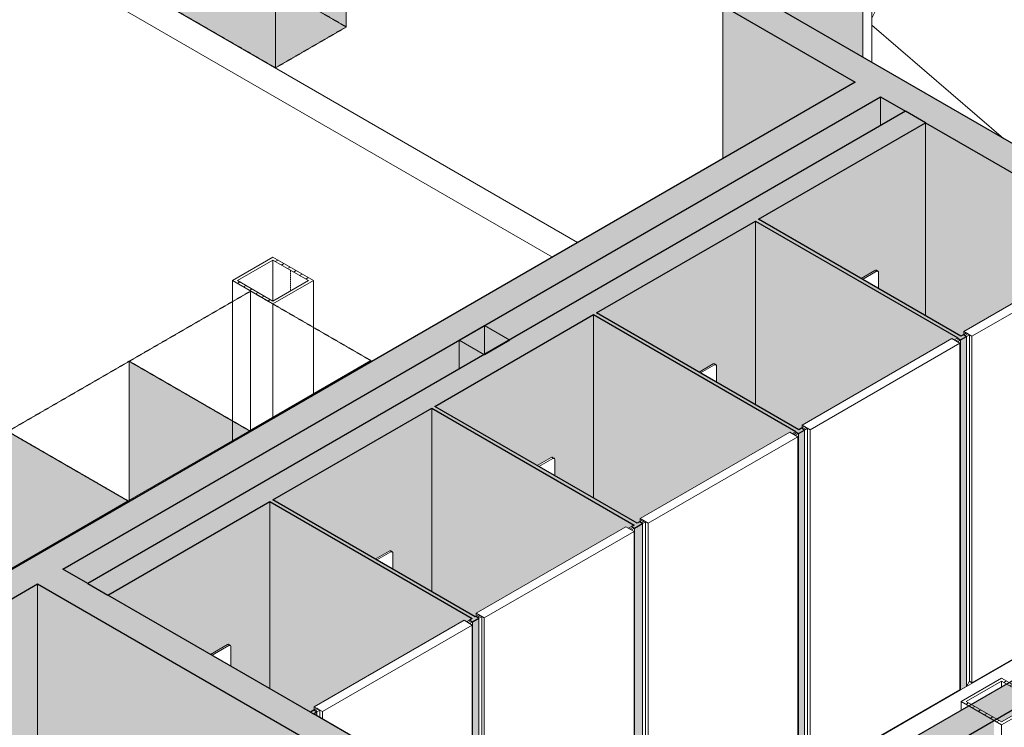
# Model space of a CAD drawing. Header units: millimetres. Extents: x 2807 to 348062, y -35711 to 43067.
# Tile 33 of 191: x 41718 to 45158, y -12075 to -9604. Entities that reach past the tile are written whole.
import ezdxf

# ---------------------------------------------------------------- set-up
doc = ezdxf.new("R2010")
doc.units = ezdxf.units.MM
doc.linetypes.add('Hidden', pattern=[7.14375, 4.7625, -2.38125])
doc.linetypes.add('THO_hhidden', pattern=[2.5, 1.5, -1])
for name, color, linetype, lineweight in [('A-DOOR', 7, 'Continuous', 13), ('A-GENM', 7, 'Continuous', 13), ('A-WALL', 7, 'Continuous', 25), ('A-WALL-PATT', 7, 'Continuous', 25), ('I-WALL', 7, 'Continuous', 18), ('P-SANR-FIXT', 7, 'Continuous', 13), ('S-COLS', 7, 'Continuous', 13)]:
    doc.layers.add(name, color=color, linetype=linetype, lineweight=lineweight)
pattern_1 = [(30, (3507, -1231.2), (-424.264, 244.949), [])]
pattern_2 = [(30, (3507.01, -1231.22), (-90.51002, 52.25596), [])]
pattern_3 = [(30, (3507.014, -1231.216), (-42.426292, 24.494494), []), (30, (3507.014, -1206.967), (-42.426292, 24.494494), [])]

# ---------------------------------------------------------------- blocks, each defined once
blk = doc.blocks.new('NLRS_01_GM_WPB_dummy placeholder_gen_tho - kast 600x600x2100-V64-00 isometrie begane grond _plotview_')
at = {"layer": 'A-GENM', "true_color": 0x808080}
h = blk.add_hatch(dxfattribs=at)
h.set_pattern_fill('FP_3', color=8, style=0, pattern_type=2)
h.set_pattern_definition(pattern_1)
h.paths.add_polyline_path([(42525.1, -11041.6), (42949.4, -10796.7), (42525.1, -10551.7), (42100.9, -10796.7), (42477, -11013.8)])
at = {"layer": 'A-GENM', "linetype": 'THO_hhidden', "true_color": 0xdcf8f8, "transparency": 33554636}
blk.add_hatch(color=7, dxfattribs=at).paths.add_polyline_path([(42100.9, -11286.6), (42525.1, -11041.6), (42100.9, -10796.7), (42100.9, -10960.2)])
at = {"layer": 'A-GENM', "linetype": 'THO_hhidden'}
for p, q in [((42525.1, -10551.7), (42100.9, -10796.7)), ((42949.4, -10796.7), (42525.1, -10551.7)), ((42100.9, -10796.7), (42525.1, -11041.6)), ((42525.1, -11041.6), (42949.4, -10796.7))]:
    blk.add_line(p, q, dxfattribs=at)
at = {"layer": 'A-GENM', "color": 9, "linetype": 'THO_hhidden', "true_color": 0xb0c6c6}
for p, q in [((42525.1, -10551.7), (42525.1, -11041.6)), ((42100.9, -10796.7), (42100.9, -11286.6))]:
    blk.add_line(p, q, dxfattribs=at)
blk = doc.blocks.new('NLRS_01_GM_WPB_dummy placeholder_gen_tho - kast 600x600x2100-V65-00 isometrie begane grond _plotview_')
at = {"layer": 'A-GENM', "true_color": 0x808080}
h = blk.add_hatch(dxfattribs=at)
h.set_pattern_fill('FP_3', color=8, style=0, pattern_type=2)
h.set_pattern_definition(pattern_1)
h.paths.add_polyline_path([(42100.9, -11286.6), (42525.1, -11041.6), (42100.9, -10796.7), (41676.6, -11041.6)])
at = {"layer": 'A-GENM', "linetype": 'THO_hhidden', "true_color": 0xdcf8f8, "transparency": 33554636}
blk.add_hatch(color=7, dxfattribs=at).paths.add_polyline_path([(41676.6, -11531.5), (42100.9, -11286.6), (41676.6, -11041.6), (41676.6, -11522.3)])
at = {"layer": 'A-GENM', "linetype": 'THO_hhidden'}
for p, q in [((42100.9, -10796.7), (41676.6, -11041.6)), ((42525.1, -11041.6), (42100.9, -10796.7)), ((41676.6, -11041.6), (42100.9, -11286.6)), ((42100.9, -11286.6), (42525.1, -11041.6))]:
    blk.add_line(p, q, dxfattribs=at)
at = {"layer": 'A-GENM', "color": 9, "linetype": 'THO_hhidden', "true_color": 0xb0c6c6}
for p, q in [((42100.9, -10796.7), (42100.9, -11286.6)), ((41676.6, -11041.6), (41676.6, -11531.5))]:
    blk.add_line(p, q, dxfattribs=at)
blk = doc.blocks.new('NLRS_01_GM_WPB_dummy placeholder_gen_tho - kast 600x600x2100-V66-00 isometrie begane grond _plotview_')
at = {"layer": 'A-GENM', "true_color": 0x808080}
h = blk.add_hatch(dxfattribs=at)
h.set_pattern_fill('FP_3', color=8, style=0, pattern_type=2)
h.set_pattern_definition(pattern_1)
h.paths.add_polyline_path([(41676.6, -11531.5), (42100.9, -11286.6), (41676.6, -11041.6), (41252.4, -11286.6), (41585.4, -11478.9)])
at = {"layer": 'A-GENM', "linetype": 'THO_hhidden', "true_color": 0xdcf8f8, "transparency": 33554636}
blk.add_hatch(color=7, dxfattribs=at).paths.add_polyline_path([(41252.4, -11776.5), (41676.6, -11531.5), (41252.4, -11286.6), (41252.4, -11573.4)])
at = {"layer": 'A-GENM', "linetype": 'THO_hhidden'}
for p, q in [((41676.6, -11041.6), (41252.4, -11286.6)), ((42100.9, -11286.6), (41676.6, -11041.6)), ((41252.4, -11286.6), (41676.6, -11531.5)), ((41676.6, -11531.5), (42100.9, -11286.6))]:
    blk.add_line(p, q, dxfattribs=at)
at = {"layer": 'A-GENM', "color": 9, "linetype": 'THO_hhidden', "true_color": 0xb0c6c6}
for p, q in [((41676.6, -11041.6), (41676.6, -11531.5)), ((41252.4, -11286.6), (41252.4, -11776.5))]:
    blk.add_line(p, q, dxfattribs=at)
blk = doc.blocks.new('NLRS_74_PF_UN_wandtoilet combinatie compleet hoog _950x2400_ 0l8atrse_gen_bcb - wandtoilet combinatie compleet hoog _950x2400_-V86-00 isometrie begane grond _plotview_')
at = {"layer": 'P-SANR-FIXT'}
for p, q in [((42960.7, -11487.5), (43009.5, -11459.4)), ((43014.7, -11462.4), (42965.9, -11490.5)), ((43019.7, -11461.9), (43014.5, -11458.9)), ((43021.8, -11522.8), (43021.8, -11466.5))]:
    blk.add_line(p, q, dxfattribs=at)
for points in [[(43009.5, -11459.4, 0), (43011.3, -11458.6, 0), (43013.1, -11458.4, 0), (43014.5, -11458.9, 0), (43015.6, -11459.9, 0), (43016.3, -11461.5, 0), (43016.6, -11463.5, 0)], [(43021.8, -11466.5, 0), (43021.5, -11464.5, 0), (43020.8, -11462.9, 0), (43019.7, -11461.9, 0), (43018.2, -11461.4, 0), (43016.5, -11461.6, 0), (43014.7, -11462.4, 0)]]:
    blk.add_polyline3d(points, dxfattribs=at)
blk = doc.blocks.new('NLRS_74_PF_UN_wandtoilet combinatie compleet hoog _950x2400_ 0l8atrse_gen_bcb - wandtoilet combinatie compleet hoog _950x2400_-V87-00 isometrie begane grond _plotview_')
at = {"layer": 'P-SANR-FIXT'}
for p, q in [((42384.9, -11820), (42443.8, -11786)), ((42449, -11789), (42390.1, -11823)), ((42454, -11788.5), (42448.8, -11785.5)), ((42456.1, -11861.1), (42456.1, -11793.1))]:
    blk.add_line(p, q, dxfattribs=at)
for points in [[(42443.8, -11786, 0), (42445.7, -11785.2, 0), (42447.4, -11785, 0), (42448.8, -11785.5, 0), (42450, -11786.5, 0), (42450.7, -11788.1, 0), (42450.9, -11790.1, 0)], [(42456.1, -11793.1, 0), (42455.8, -11791.1, 0), (42455.1, -11789.5, 0), (42454, -11788.5, 0), (42452.5, -11788, 0), (42450.8, -11788.2, 0), (42449, -11789, 0)]]:
    blk.add_polyline3d(points, dxfattribs=at)
blk = doc.blocks.new('NLRS_32_DO_WPB_binnen deurkozijn hout_gen_tho - enkele deur_ rechtsdraaiend-V152-00 isometrie begane grond _plotview_')
at = {"layer": 'A-DOOR'}
h = blk.add_hatch(dxfattribs=at)
h.set_pattern_fill('FP_2', color=256, style=0, pattern_type=2)
h.set_pattern_definition(pattern_2)
h.paths.add_polyline_path([(45355.5, -8972.3), (45390.9, -8951.9), (45310.3, -8905.4), (45262.9, -8932.7), (45305.3, -8957.2), (45317.3, -8950.3)])
at = {"layer": 'A-GENM'}
h = blk.add_hatch(dxfattribs=at)
h.set_pattern_fill('FP_2', color=256, style=0, pattern_type=2)
h.set_pattern_definition(pattern_2)
h.paths.add_polyline_path([(44659.7, -9374), (44695.1, -9353.6), (44656.9, -9331.6), (44668.9, -9324.6), (44626.5, -9300.1), (44579.1, -9327.5)])
at = {"layer": 'A-DOOR'}
for p, q in [((45310.3, -8905.4), (45262.9, -8932.7)), ((45390.9, -8951.9), (45310.3, -8905.4)), ((45262.9, -8932.7), (45305.3, -8957.2)), ((45262.9, -8932.7), (45262.9, -8981.7)), ((45305.3, -8957.2), (45317.3, -8950.3)), ((45317.3, -8950.3), (45355.5, -8972.3)), ((45355.5, -8972.3), (45390.9, -8951.9)), ((45355.5, -10134.4), (45355.5, -8972.3)), ((45390.9, -8951.9), (45390.9, -10154.8)), ((44626.5, -9300.1), (44579.1, -9327.5)), ((44668.9, -9324.6), (44626.5, -9300.1)), ((44579.1, -9327.5), (44659.7, -9374)), ((44656.9, -9331.6), (44668.9, -9324.6)), ((44695.1, -9353.6), (44656.9, -9331.6)), ((44659.7, -9374), (44695.1, -9353.6)), ((44695.1, -9353.6), (44695.1, -9753.1))]:
    blk.add_line(p, q, dxfattribs=at)
blk = doc.blocks.new('NLRS_32_DO_UN_deur_gen_tho - dichte deur_ rechtsdraaiend-V153-00 isometrie begane grond _plotview_')
at = {"layer": 'A-GENM'}
h = blk.add_hatch(dxfattribs=at)
h.set_pattern_fill('FP_2', color=256, style=0, pattern_type=2)
h.set_pattern_definition(pattern_2)
h.paths.add_polyline_path([(44686.6, -9347.1), (45344.2, -8967.4), (45315.9, -8951.1), (44658.3, -9330.8)])
at = {"layer": 'A-GENM', "lineweight": 18}
for p, q in [((45315.9, -8951.1), (44658.3, -9330.8)), ((44686.6, -9347.1), (45344.2, -8967.4)), ((45344.2, -8967.4), (45315.9, -8951.1)), ((44658.3, -9330.8), (44686.6, -9347.1))]:
    blk.add_line(p, q, dxfattribs=at)
at = {"layer": 'A-GENM'}
for p, q in [((45344.2, -10127.9), (45344.2, -8967.4)), ((44873.6, -9239.1), (44695.1, -9598.7)), ((44695.1, -9623.1), (45155.2, -10018.7))]:
    blk.add_line(p, q, dxfattribs=at)
blk = doc.blocks.new('NLRS_32_DO_WB_ontwerp binnendeurkozijn hout 9p2jp60z_gen_bcb - ontwerp binnendeurkozijn hout-V224-00 isometrie begane grond _plotview_')
at = {"layer": 'A-DOOR'}
h = blk.add_hatch(dxfattribs=at)
h.set_pattern_fill('FP_2', color=256, style=0, pattern_type=2)
h.set_pattern_definition(pattern_2)
h.paths.add_polyline_path([(43855.8, -11385.8), (43866.4, -11379.7), (43855.8, -11373.6), (43845.2, -11379.7)])
h = blk.add_hatch(dxfattribs=at)
h.set_pattern_fill('FP_2', color=256, style=0, pattern_type=2)
h.set_pattern_definition(pattern_2)
h.paths.add_polyline_path([(43322, -11694.1), (43332.6, -11687.9), (43322, -11681.8), (43311.4, -11687.9)])
for p, q in [((43836.4, -11374.6), (43313.1, -11676.7)), ((43864.7, -11390.9), (43836.4, -11374.6)), ((43855.8, -11373.6), (43845.2, -11379.7)), ((43845.2, -11379.7), (43855.8, -11385.8)), ((43866.4, -11379.7), (43855.8, -11373.6)), ((43855.8, -11385.8), (43866.4, -11379.7)), ((43866.4, -11379.7), (43866.4, -12601.7)), ((43341.4, -11693), (43864.7, -11390.9)), ((43864.7, -11390.9), (43864.7, -12600.7)), ((43322, -11681.8), (43311.4, -11687.9)), ((43311.4, -11687.9), (43322, -11694.1)), ((43313.1, -11676.7), (43341.4, -11693)), ((43313.1, -11686.9), (43313.1, -11676.7)), ((43332.6, -11687.9), (43322, -11681.8)), ((43322, -11694.1), (43332.6, -11687.9)), ((43322, -12361), (43322, -11694.1)), ((43332.6, -11687.9), (43332.6, -12367.2)), ((43341.4, -12372.3), (43341.4, -11693)), ((43864.7, -12600.7), (43800.9, -12637.5)), ((43802.6, -12638.5), (43866.4, -12601.7))]:
    blk.add_line(p, q, dxfattribs=at)
blk = doc.blocks.new('NLRS_32_DO_WB_ontwerp binnendeurkozijn hout 9p2jp60z_gen_bcb - ontwerp binnendeurkozijn hout-V225-00 isometrie begane grond _plotview_')
at = {"layer": 'A-DOOR'}
h = blk.add_hatch(dxfattribs=at)
h.set_pattern_fill('FP_2', color=256, style=0, pattern_type=2)
h.set_pattern_definition(pattern_2)
h.paths.add_polyline_path([(44428.6, -11055.1), (44439.2, -11049), (44428.6, -11042.9), (44418, -11049)])
h = blk.add_hatch(dxfattribs=at)
h.set_pattern_fill('FP_2', color=256, style=0, pattern_type=2)
h.set_pattern_definition(pattern_2)
h.paths.add_polyline_path([(43894.7, -11363.4), (43905.3, -11357.3), (43894.7, -11351.1), (43884.1, -11357.3)])
for p, q in [((44428.6, -11042.9), (44418, -11049)), ((44439.2, -11049), (44428.6, -11042.9)), ((44409.1, -11043.9), (43885.9, -11346)), ((43914.2, -11362.4), (44437.4, -11060.3)), ((44437.4, -11060.3), (44409.1, -11043.9)), ((44418, -11049), (44428.6, -11055.1)), ((44428.6, -11055.1), (44439.2, -11049)), ((44437.4, -11060.3), (44437.4, -12270)), ((44439.2, -11049), (44439.2, -12271)), ((43894.7, -11351.1), (43884.1, -11357.3)), ((43885.9, -11346), (43914.2, -11362.4)), ((43885.9, -11356.2), (43885.9, -11346)), ((43905.3, -11357.3), (43894.7, -11351.1)), ((43884.1, -11357.3), (43894.7, -11363.4)), ((43894.7, -11363.4), (43905.3, -11357.3)), ((43894.7, -12585.4), (43894.7, -11363.4)), ((43905.3, -11357.3), (43905.3, -12567)), ((43914.2, -12572.1), (43914.2, -11362.4)), ((43894.7, -12585.4), (44439.2, -12271)), ((44437.4, -12270), (43914.2, -12572.1)), ((43905.3, -12567), (43894.7, -12585.4)), ((43905.3, -12567), (43894.7, -12585.4)), ((43905.3, -12567), (43914.2, -12572.1))]:
    blk.add_line(p, q, dxfattribs=at)
blk = doc.blocks.new('NLRS_32_DO_WB_ontwerp binnendeurkozijn hout 9p2jp60z_gen_bcb - ontwerp binnendeurkozijn hout-V226-00 isometrie begane grond _plotview_')
at = {"layer": 'A-DOOR'}
h = blk.add_hatch(dxfattribs=at)
h.set_pattern_fill('FP_2', color=256, style=0, pattern_type=2)
h.set_pattern_definition(pattern_2)
h.paths.add_polyline_path([(44994.3, -10728.5), (45004.9, -10722.4), (44994.3, -10716.3), (44983.7, -10722.4)])
h = blk.add_hatch(dxfattribs=at)
h.set_pattern_fill('FP_2', color=256, style=0, pattern_type=2)
h.set_pattern_definition(pattern_2)
h.paths.add_polyline_path([(44460.4, -11036.8), (44471, -11030.7), (44460.4, -11024.5), (44449.8, -11030.7)])
for p, q in [((44974.8, -10717.3), (44451.6, -11019.4)), ((45003.1, -10733.7), (44974.8, -10717.3)), ((44994.3, -10716.3), (44983.7, -10722.4)), ((44983.7, -10722.4), (44994.3, -10728.5)), ((45004.9, -10722.4), (44994.3, -10716.3)), ((44994.3, -10728.5), (45004.9, -10722.4)), ((45004.9, -10722.4), (45004.9, -11944.4)), ((44479.8, -11035.8), (45003.1, -10733.7)), ((45003.1, -10733.7), (45003.1, -11943.4)), ((44460.4, -11024.5), (44449.8, -11030.7)), ((44449.8, -11030.7), (44460.4, -11036.8)), ((44451.6, -11019.4), (44479.8, -11035.8)), ((44451.6, -11029.6), (44451.6, -11019.4)), ((44471, -11030.7), (44460.4, -11024.5)), ((44460.4, -11036.8), (44471, -11030.7)), ((44460.4, -12258.8), (44460.4, -11036.8)), ((44471, -11030.7), (44471, -12240.4)), ((44479.8, -12245.5), (44479.8, -11035.8)), ((44460.4, -12258.8), (45004.9, -11944.4)), ((45003.1, -11943.4), (44479.8, -12245.5)), ((44471, -12240.4), (44460.4, -12258.8)), ((44471, -12240.4), (44460.4, -12258.8)), ((44471, -12240.4), (44479.8, -12245.5))]:
    blk.add_line(p, q, dxfattribs=at)
blk = doc.blocks.new('NLRS_32_DO_WB_ontwerp binnendeurkozijn hout 9p2jp60z_gen_bcb - ontwerp binnendeurkozijn hout-V227-00 isometrie begane grond _plotview_')
at = {"layer": 'A-DOOR'}
h = blk.add_hatch(dxfattribs=at)
h.set_pattern_fill('FP_2', color=256, style=0, pattern_type=2)
h.set_pattern_definition(pattern_2)
h.paths.add_polyline_path([(43290.1, -11712.4), (43300.7, -11706.3), (43290.1, -11700.2), (43279.5, -11706.3)])
h = blk.add_hatch(dxfattribs=at)
h.set_pattern_fill('FP_2', color=256, style=0, pattern_type=2)
h.set_pattern_definition(pattern_2)
h.paths.add_polyline_path([(42756.3, -12020.7), (42766.9, -12014.5), (42756.3, -12008.4), (42745.7, -12014.5)])
for p, q in [((43270.7, -11701.2), (42747.4, -12003.3)), ((42775.7, -12019.6), (43299, -11717.5)), ((43299, -11717.5), (43270.7, -11701.2)), ((43290.1, -11700.2), (43279.5, -11706.3)), ((43279.5, -11706.3), (43290.1, -11712.4)), ((43300.7, -11706.3), (43290.1, -11700.2)), ((43290.1, -11712.4), (43300.7, -11706.3)), ((43299, -11717.5), (43299, -12347.8)), ((43300.7, -11706.3), (43300.7, -12347.9)), ((42747.4, -12003.3), (42775.7, -12019.6)), ((42747.4, -12013.5), (42747.4, -12003.3)), ((42756.3, -12008.4), (42745.7, -12014.5)), ((42745.7, -12014.5), (42756.3, -12020.7)), ((42766.9, -12014.5), (42756.3, -12008.4)), ((42756.3, -12020.7), (42766.9, -12014.5)), ((42756.3, -12034.4), (42756.3, -12020.7)), ((42766.9, -12014.5), (42766.9, -12040.6)), ((42775.7, -12045.7), (42775.7, -12019.6))]:
    blk.add_line(p, q, dxfattribs=at)
blk = doc.blocks.new('NLRS_32_DO_WB_ontwerp binnendeurkozijn hout 9p2jp60z_gen_bcb - ontwerp binnendeurkozijn hout-V228-00 isometrie begane grond _plotview_')
at = {"layer": 'A-DOOR'}
h = blk.add_hatch(dxfattribs=at)
h.set_pattern_fill('FP_2', color=256, style=0, pattern_type=2)
h.set_pattern_definition(pattern_2)
h.paths.add_polyline_path([(45560, -10402), (45570.6, -10395.8), (45560, -10389.7), (45549.3, -10395.8)])
h = blk.add_hatch(dxfattribs=at)
h.set_pattern_fill('FP_2', color=256, style=0, pattern_type=2)
h.set_pattern_definition(pattern_2)
h.paths.add_polyline_path([(45026.1, -10710.2), (45036.7, -10704.1), (45026.1, -10697.9), (45015.5, -10704.1)])
for p, q in [((45540.5, -10390.7), (45017.2, -10692.8)), ((45045.5, -10709.2), (45568.8, -10407.1)), ((45568.8, -10407.1), (45540.5, -10390.7)), ((45560, -10389.7), (45549.3, -10395.8)), ((45549.3, -10395.8), (45560, -10402)), ((45570.6, -10395.8), (45560, -10389.7)), ((45560, -10402), (45570.6, -10395.8)), ((45568.8, -10407.1), (45568.8, -11616.8)), ((45570.6, -10395.8), (45570.6, -11617.8)), ((45026.1, -10697.9), (45015.5, -10704.1)), ((45017.2, -10692.8), (45045.5, -10709.2)), ((45017.2, -10703), (45017.2, -10692.8)), ((45036.7, -10704.1), (45026.1, -10697.9)), ((45015.5, -10704.1), (45026.1, -10710.2)), ((45026.1, -10710.2), (45036.7, -10704.1)), ((45026.1, -11932.2), (45026.1, -10710.2)), ((45036.7, -10704.1), (45036.7, -11913.8)), ((45045.5, -11918.9), (45045.5, -10709.2)), ((45026.1, -11932.2), (45570.6, -11617.8)), ((45568.8, -11616.8), (45045.5, -11918.9)), ((45036.7, -11913.8), (45026.1, -11932.2)), ((45036.7, -11913.8), (45026.1, -11932.2)), ((45036.7, -11913.8), (45045.5, -11918.9))]:
    blk.add_line(p, q, dxfattribs=at)
blk = doc.blocks.new('NLRS_01_GM_WPB_dummy placeholder_gen_tho - garderobe 2400x350x900-V294-00 isometrie begane grond _plotview_')
at = {"layer": 'A-GENM', "linetype": 'THO_hhidden', "true_color": 0xdcf8f8, "transparency": 33554636}
for points in [[(42611.8, -9037.4), (42859.3, -8894.6), (41162.2, -7914.8), (40914.7, -8057.7), (42477, -8959.6)], [(42611.8, -9772.3), (42611.8, -9037.4), (40914.7, -8057.7), (40914.7, -8792.5), (42477, -9694.5)], [(42611.8, -9772.3), (42859.3, -9629.4), (42859.3, -8894.6), (42611.8, -9037.4)]]:
    blk.add_hatch(color=7, dxfattribs=at).paths.add_polyline_path(points)
at = {"layer": 'A-GENM', "color": 253, "linetype": 'THO_hhidden', "true_color": 0xa1a1a1}
for p, q in [((41162.2, -7914.8), (40914.7, -8057.7)), ((42859.3, -8894.6), (41162.2, -7914.8)), ((40914.7, -8057.7), (42611.8, -9037.4)), ((40914.7, -8057.7), (40914.7, -8792.5)), ((42611.8, -9772.3), (40914.7, -8792.5)), ((42611.8, -9037.4), (42859.3, -8894.6)), ((42859.3, -8894.6), (42859.3, -9629.4)), ((42611.8, -9037.4), (42611.8, -9772.3)), ((42859.3, -9629.4), (42611.8, -9772.3))]:
    blk.add_line(p, q, dxfattribs=at)
at = {"layer": 'A-GENM', "color": 254, "linetype": 'THO_hhidden', "true_color": 0xd0e6e6}
for p, q in [((41162.2, -8649.6), (41162.2, -7914.8)), ((40914.7, -8792.5), (41162.2, -8649.6)), ((41162.2, -8649.6), (42859.3, -9629.4))]:
    blk.add_line(p, q, dxfattribs=at)
blk = doc.blocks.new('NLRS_33_GM_WPB_vloeropening schacht rechthoek_gen_tho - 125x125-V300-00 isometrie begane grond _plotview_')
at = {"layer": 'A-GENM', "true_color": 0xc8fac8, "transparency": 33554483}
blk.add_hatch(color=254, dxfattribs=at).paths.add_polyline_path([(43341.9, -10774.2), (43430.2, -10723.2), (43341.9, -10672.2), (43253.5, -10723.2)])
at = {"layer": 'A-GENM'}
for p, q in [((43341.9, -10672.2), (43253.5, -10723.2)), ((43430.2, -10723.2), (43341.9, -10672.2)), ((43253.5, -10723.2), (43341.9, -10774.2)), ((43253.5, -10723.2), (43253.5, -10823.2)), ((43341.9, -10774.2), (43430.2, -10723.2))]:
    blk.add_line(p, q, dxfattribs=at)
at = {"layer": 'A-GENM', "color": 250, "true_color": 0x283228}
blk.add_line((43341.9, -10772.2), (43341.9, -10672.2), dxfattribs=at)
blk = doc.blocks.new('NLRS_28_SCO_UN_koker_gen_bcb - K200_200_12_5-V334-00 isometrie begane grond _plotview_')
at = {"layer": 'S-COLS'}
h = blk.add_hatch(dxfattribs=at)
h.set_pattern_fill('FP_5', color=256, style=0, pattern_type=2)
h.set_pattern_definition(pattern_3)
h.paths.add_polyline_path([(42602.9, -10596.6), (42744.3, -10515), (42602.9, -10433.3), (42461.5, -10515), (42477, -10523.9)])
h.paths.add_polyline_path([(42602.9, -10586.4), (42479.2, -10515), (42602.9, -10443.5), (42726.7, -10515)])
at = {"layer": 'S-COLS', "lineweight": 18}
for p, q in [((42602.9, -10433.3), (42461.5, -10515)), ((42479.2, -10515), (42602.9, -10443.5)), ((42744.3, -10515), (42602.9, -10433.3)), ((42602.9, -10443.5), (42726.7, -10515)), ((42461.5, -10515), (42602.9, -10596.6)), ((42602.9, -10586.4), (42479.2, -10515)), ((42602.9, -10596.6), (42744.3, -10515)), ((42726.7, -10515), (42602.9, -10586.4))]:
    blk.add_line(p, q, dxfattribs=at)
at = {"layer": 'S-COLS'}
for p, q in [((42602.9, -10443.5), (42602.9, -10586.4)), ((42461.5, -10588.5), (42461.5, -10515)), ((42744.3, -10515), (42744.3, -10678.3))]:
    blk.add_line(p, q, dxfattribs=at)
at = {"layer": 'S-COLS', "linetype": 'Hidden'}
blk.add_line((42664.8, -10479.3), (42664.8, -10550.7), dxfattribs=at)
at = {"layer": 'S-COLS', "color": 9, "true_color": 0xb0c6c6}
for p, q in [((42461.5, -11004.9), (42461.5, -10588.5)), ((42602.9, -10596.6), (42602.9, -10996.7)), ((42744.3, -10678.3), (42744.3, -10915.1))]:
    blk.add_line(p, q, dxfattribs=at)
at = {"layer": 'S-COLS', "color": 254, "true_color": 0xd3eeee}
blk.add_line((42461.5, -11078.4), (42461.5, -11004.9), dxfattribs=at)
blk = doc.blocks.new('NLRS_28_SCO_UN_koker_gen_bcb - K200_200_12_5-V335-00 isometrie begane grond _plotview_')
at = {"layer": 'S-COLS'}
h = blk.add_hatch(dxfattribs=at)
h.set_pattern_fill('FP_5', color=256, style=0, pattern_type=2)
h.set_pattern_definition(pattern_3)
h.paths.add_polyline_path([(45148.5, -12066.3), (45289.9, -11984.7), (45148.5, -11903), (45007.1, -11984.7), (45040.6, -12004)])
h.paths.add_polyline_path([(45148.5, -12056.1), (45024.8, -11984.7), (45148.5, -11913.2), (45272.3, -11984.7), (45151.6, -12054.3)])
at = {"layer": 'S-COLS', "lineweight": 18}
for p, q in [((45148.5, -11903), (45007.1, -11984.7)), ((45289.9, -11984.7), (45148.5, -11903)), ((45024.8, -11984.7), (45148.5, -11913.2)), ((45148.5, -11913.2), (45272.3, -11984.7)), ((45007.1, -11984.7), (45148.5, -12066.3)), ((45148.5, -12056.1), (45024.8, -11984.7)), ((45148.5, -12066.3), (45289.9, -11984.7)), ((45272.3, -11984.7), (45148.5, -12056.1))]:
    blk.add_line(p, q, dxfattribs=at)
at = {"layer": 'S-COLS'}
for p, q in [((45148.5, -11913.2), (45148.5, -11933.6)), ((45007.1, -12015.3), (45007.1, -11984.7)), ((45289.9, -11984.7), (45289.9, -13206.7)), ((45148.5, -12066.3), (45148.5, -12464.4)), ((45289.9, -13206.7), (45201.5, -13257.7))]:
    blk.add_line(p, q, dxfattribs=at)
at = {"layer": 'S-COLS', "color": 9, "true_color": 0xb0c6c6}
for p, q in [((45148.5, -12464.4), (45148.5, -13288.3)), ((45148.5, -13288.3), (45122, -13273)), ((45201.5, -13257.7), (45148.5, -13288.3))]:
    blk.add_line(p, q, dxfattribs=at)

msp = doc.modelspace()

# ---------------------------------------------------------------- hatches: boundary and pattern name
at = {"layer": 'A-WALL-PATT', "true_color": 0xf0f0f0}
h = msp.add_hatch(color=7, dxfattribs=at)
h.paths.add_polyline_path([(45411.3, -10166.6), (45652.3, -10027.4), (45652.3, -8805.4), (45394.8, -8954.1), (45394.8, -10157.1)])
h.paths.add_polyline_path([(44663.6, -9734.9), (44663.6, -9376.3), (44353, -9555.6), (44637.6, -9719.9)])
h.paths.add_polyline_path([(46642.3, -9455.9), (46730.7, -9404.9), (46730.7, -8182.9), (45793.7, -8723.8), (45820.3, -8739.1), (45820.3, -8769.7), (46642.3, -9244.3), (46642.3, -9404.9)])
h.paths.add_polyline_path([(45678.8, -8810.5), (45678.8, -8790.1), (45661.2, -8800.3)])
h.paths.add_polyline_path([(45784.9, -8749.3), (45784.9, -8728.9), (45767.2, -8739.1)])
at = {"layer": 'A-WALL-PATT', "lineweight": 18, "true_color": 0xafafaf}
h = msp.add_hatch(color=253, dxfattribs=at)
h.paths.add_polyline_path([(46810.2, -11076.3), (46898.6, -11025.3), (46785.3, -10959.9), (46696.9, -11010.9), (46785.3, -11061.9)])
h.paths.add_polyline_path([(45965.8, -10588.8), (46054.2, -10537.8), (44261.1, -9504.6), (44176.2, -9555.6), (45877.4, -10537.8)])
at = {"layer": 'A-WALL-PATT', "true_color": 0xf0f0f0}
h = msp.add_hatch(color=7, dxfattribs=at)
h.paths.add_polyline_path([(45663.5, -11636.3), (45965.8, -11461.8), (45965.8, -10588.8), (45601.1, -10378.2), (45601.1, -11600.2), (45631.6, -11617.8)])
h.paths.add_polyline_path([(46696.9, -11039.7), (46721.8, -11025.3), (46696.9, -11010.9), (46696.9, -11025.3)])
h.paths.add_polyline_path([(45006.6, -10709.2), (45017.2, -10703), (45017.2, -10692.8), (45540.5, -10390.7), (45549.3, -10395.8), (45590.5, -10372.1), (44883.3, -9963.8), (44883.3, -10638), (45004.9, -10708.1)])
h.paths.add_polyline_path([(44174.5, -10089.4), (44637.6, -9822), (44174.5, -9554.6), (44174.5, -9923)])
h.paths.add_polyline_path([(44726, -9973), (44812.6, -9923), (44726, -9873), (44726, -9963.8)])
at = {"layer": 'A-WALL-PATT', "lineweight": 18, "true_color": 0xafafaf}
for points in [[(39773.8, -12732.2), (44726, -9873), (44637.6, -9822), (39685.4, -12681.1)], [(42026.6, -11613.2), (44883.3, -9963.8), (44812.6, -9923), (41955.9, -11572.3)], [(44996, -10715.3), (45006.6, -10709.2), (44299.5, -10300.9), (44288.9, -10307), (44845.8, -10628.6)], [(44430.4, -11041.9), (44441, -11035.8), (43732, -10628.6), (43723.2, -10633.6), (44310, -10972.4)], [(43864.7, -11368.5), (43875.3, -11362.4), (43168.2, -10954.1), (43157.6, -10960.2), (43814.3, -11339.4)], [(41126.8, -14357.6), (46810.2, -11076.3), (46721.8, -11025.3), (41038.5, -14306.6)], [(43299, -11695.1), (43309.6, -11689), (42602.5, -11280.7), (42591.9, -11286.8), (43238.5, -11660.1)], [(43776.7, -12725.6), (43865.1, -12674.6), (41869.3, -11522.3), (41780.9, -11573.4), (43718, -12691.7)]]:
    msp.add_hatch(color=253, dxfattribs=at).paths.add_polyline_path(points)
at = {"layer": 'A-WALL-PATT', "true_color": 0xf0f0f0}
h = msp.add_hatch(color=7, dxfattribs=at)
h.paths.add_polyline_path([(40100.9, -13765.3), (41780.9, -12795.4), (41780.9, -12758.6), (41137.7, -13130), (41129.2, -13125.1), (40745, -12873.7), (40745.7, -12707.7), (40745.7, -12706.6), (41594.2, -12217), (41601.8, -12222), (41611.3, -12266.2), (41615.7, -12270.4), (41670.3, -12303.8), (41684.8, -12317.6), (41780.9, -12423.1), (41780.9, -11573.4), (39773.8, -12732.2), (39773.8, -13576.4), (39988, -13700.1)])
h.paths.add_polyline_path([(40765.6, -12759.2), (40758.8, -12754.1), (40764.1, -12758.4)])
h.paths.add_polyline_path([(41611.1, -12481.1), (41599.9, -12477.3), (41606, -12479.8), (41610.8, -12481)])
h.paths.add_polyline_path([(41955.9, -11572.3), (44726, -9973), (44726, -9873), (41869.3, -11522.3)])
h = msp.add_hatch(color=7, dxfattribs=at)
h.paths.add_polyline_path([(42591.9, -11939.5), (42591.9, -11286.8), (42026.6, -11613.2), (42384.9, -11820), (42443.8, -11786), (42456.1, -11793.1), (42456.1, -11861.1), (42477, -11873.2)])
h.paths.add_polyline_path([(43157.6, -11601.2), (43157.6, -10960.2), (42602.5, -11280.7), (42960.7, -11487.5), (43009.5, -11459.4), (43021.8, -11466.5), (43021.8, -11522.8), (43157.5, -11601.2)])
h.paths.add_polyline_path([(43723.2, -11274.6), (43723.2, -10633.6), (43168.2, -10954.1), (43526.4, -11160.9), (43575.2, -11132.8), (43587.5, -11139.9), (43587.5, -11196.2), (43723.2, -11274.6)])
h.paths.add_polyline_path([(44288.9, -10948), (44288.9, -10307), (43735.7, -10628.6), (44092.1, -10834.3), (44140.9, -10806.2), (44153.1, -10813.3), (44153.1, -10869.6), (44260.1, -10931.3)])
h.paths.add_polyline_path([(44883.3, -10638), (44883.3, -9963.8), (44299.5, -10300.9), (44657.8, -10507.7), (44706.6, -10479.6), (44718.8, -10486.7), (44718.8, -10543), (44867, -10628.6)])
for points in [[(44441, -11035.8), (44451.6, -11029.6), (44451.6, -11019.4), (44974.8, -10717.3), (44983.7, -10722.4), (44994.3, -10714.3), (44288.9, -10307), (44288.9, -10948), (44439.2, -11034.7)], [(43875.3, -11362.4), (43885.9, -11356.2), (43885.9, -11346), (44409.1, -11043.9), (44418, -11049), (44428.6, -11040.9), (43723.2, -10633.6), (43723.2, -11274.6), (43866.4, -11357.3)], [(43311.4, -11689.7), (43313.1, -11676.7), (43836.4, -11374.6), (43845.2, -11379.7), (43864.7, -11368.5), (43157.6, -10960.2), (43157.6, -11601.2), (43309.6, -11689)], [(42733.7, -12021.4), (42747.4, -12013.5), (42747.4, -12003.3), (43270.7, -11701.2), (43279.5, -11706.3), (43297.2, -11694.1), (42591.9, -11286.8), (42591.9, -11939.5), (42721.8, -12014.5)]]:
    msp.add_hatch(color=7, dxfattribs=at).paths.add_polyline_path(points)
at = {"layer": 'A-WALL-PATT', "lineweight": 18, "true_color": 0xafafaf}
h = msp.add_hatch(color=253, dxfattribs=at)
h.paths.add_polyline_path([(42744.3, -12027.5), (42756.3, -12020.7), (42744.3, -12015.3), (42733.7, -12021.4)])
h.paths.add_polyline_path([(43300.7, -11706.3), (43322, -11694.1), (43309.6, -11689), (43290.1, -11700.2), (43299, -11705.3)])
h.paths.add_polyline_path([(43866.4, -11379.7), (43892.9, -11362.4), (43884.1, -11357.3), (43855.8, -11373.6), (43864.7, -11378.7)])
h.paths.add_polyline_path([(44439.2, -11049), (44458.6, -11035.8), (44449.8, -11030.7), (44430.4, -11041.9)])
h.paths.add_polyline_path([(45004.9, -10722.4), (45024.3, -10709.2), (45015.5, -10704.1), (44996, -10715.3)])
h.paths.add_polyline_path([(45570.6, -10395.8), (45601.1, -10378.2), (45590.5, -10372.1), (45560, -10389.7)])
at = {"layer": 'A-WALL-PATT', "true_color": 0xf0f0f0}
h = msp.add_hatch(color=7, dxfattribs=at)
h.paths.add_polyline_path([(43866.4, -12601.7), (43894.7, -12585.4), (43894.7, -11363.4), (43866.4, -11379.7), (43866.4, -12347.9)])
h.paths.add_polyline_path([(43322, -12361), (43322, -11694.1), (43300.7, -11706.3), (43300.7, -12348.8), (43310.6, -12354.5)])
h.paths.add_polyline_path([(44439.2, -12271), (44460.4, -12258.8), (44460.4, -11036.8), (44439.2, -11049), (44439.2, -12004)])
h.paths.add_polyline_path([(42756.3, -12034.4), (42755, -12021.4), (42744.3, -12027.5), (42756.1, -12034.4)])
h.paths.add_polyline_path([(45004.9, -11944.4), (45026.1, -11932.2), (45026.1, -10710.2), (45004.9, -10722.4), (45004.9, -11913.2)])
h.paths.add_polyline_path([(45570.6, -11617.8), (45601.1, -11600.2), (45601.1, -10378.2), (45570.6, -10395.8), (45570.6, -11316.3)])
h = msp.add_hatch(color=7, dxfattribs=at)
h.paths.add_polyline_path([(42214, -14951.9), (45122, -13273), (45122, -12051), (42187.5, -13745.2), (42214, -13760.6), (42214, -14754.9)])
h.paths.add_polyline_path([(42046.1, -14888.3), (42046.1, -13826.9), (41126.8, -14357.6), (41814.9, -14754.9)])
h.paths.add_polyline_path([(43077.9, -14208.6), (43055.2, -14203.7), (43045.6, -14199.1), (42868.6, -14095.2), (42863.8, -14088.5), (42862.1, -14080.7), (42862.1, -13985), (42849.3, -13972.7), (42845.8, -13965.7), (42844.1, -13958.3), (42849.3, -13943.8), (42853.4, -13938.1), (42878.7, -13921.5), (43048.4, -13825.5), (43075.9, -13820.1), (43106.9, -13822.1), (43133.3, -13831.7), (43312.7, -13936.8), (43319.5, -13944.9), (43323, -13955), (43321, -13967.8), (43317.9, -13973.6), (43305.1, -13986.8), (43303, -14089.6), (43298, -14096.1), (43290.2, -14102), (43108.8, -14204.9), (43089.6, -14208.6)])
h.paths.add_polyline_path([(42864.2, -13959.1), (42869.1, -13947.8), (42872.9, -13943.8), (42865.8, -13950.8), (42864.1, -13958.3)])
h.paths.add_polyline_path([(43303.1, -13956.7), (43301.3, -13950.4), (43297.2, -13944.5), (43290.1, -13938.8), (43290.2, -13940.5), (43300.7, -13950.4), (43303, -13956.2)])
h.paths.add_polyline_path([(43048.4, -13841.5), (43067.2, -13834.7), (43089.4, -13833.2), (43110.4, -13837.5), (43100.3, -13833), (43077.3, -13831.7), (43057.2, -13835.8), (43048.4, -13840.7)])
h.paths.add_polyline_path([(42072.6, -13832), (42178.7, -13770.8), (42178.7, -13750.4), (42054.9, -13821.8)])
h.paths.add_polyline_path([(45289.9, -13176.1), (46810.2, -12298.3), (46810.2, -11076.3), (45263.4, -11969.4), (45289.9, -11984.7), (45289.9, -12691.7)])
h.paths.add_polyline_path([(45148.5, -12056.1), (45254.6, -11994.9), (45254.6, -11974.5), (45130.8, -12045.9)])
h = msp.add_hatch(color=7, dxfattribs=at)
h.paths.add_polyline_path([(43013, -12984.9), (43619.4, -12634.8), (42952.9, -12250), (42952.9, -12950.2), (43002.4, -12978.8)])
h.paths.add_polyline_path([(41875.2, -12849.8), (42297.1, -12606.2), (42305.9, -12611.3), (42346.6, -12587.9), (42346.6, -12577.7), (42869.9, -12275.6), (42878.7, -12280.7), (42942.3, -12243.9), (41780.9, -11573.4), (41780.9, -12423.1), (41851.7, -12497.4), (41852.5, -12497.9), (41924.6, -12457.7), (41938, -12460.4), (41975.2, -12476.5), (41982, -12474.6), (41985.6, -12479.2), (41986.2, -12482), (41984.1, -12641.3), (41780.9, -12758.6), (41781.6, -12795.7), (41858.6, -12840.2)])
h.paths.add_polyline_path([(43690.1, -12775.7), (43776.7, -12725.6), (43690.1, -12675.6), (43690.1, -12769.6)])

# ---------------------------------------------------------------- linework, layer by layer
at = {"layer": 'A-WALL'}
for p, q in [((44883.3, -9963.8), (44812.6, -9923)), ((41955.9, -11572.3), (42026.6, -11613.2)), ((42733.7, -12021.4), (42744.3, -12027.5))]:
    msp.add_line(p, q, dxfattribs=at)
at = {"layer": 'I-WALL', "lineweight": 25}
for p, q in [((39686.1, -6963.2), (44637.6, -9822)), ((46054.2, -10537.8), (44353, -9555.6)), ((44637.6, -9822), (39685.4, -12681.1)), ((41869.3, -11522.3), (44726, -9873)), ((44726, -9873), (44812.6, -9923)), ((44812.6, -9923), (41955.9, -11572.3)), ((44299.5, -10300.9), (44883.3, -9963.8)), ((44883.3, -9963.8), (45590.5, -10372.1)), ((43733.9, -10627.5), (44288.9, -10307)), ((44288.9, -10307), (44996, -10715.3)), ((45006.6, -10709.2), (44299.5, -10300.9)), ((44441, -11035.8), (43733.9, -10627.5)), ((43168.2, -10954.1), (43723.2, -10633.6)), ((43723.2, -10633.6), (44430.4, -11041.9)), ((44996, -10715.3), (44994.3, -10716.3)), ((44994.3, -10716.3), (45004.9, -10722.4)), ((45004.9, -10722.4), (45026.1, -10710.2)), ((45015.5, -10704.1), (45006.6, -10709.2)), ((45026.1, -10710.2), (45015.5, -10704.1)), ((42602.5, -11280.7), (43157.6, -10960.2)), ((43157.6, -10960.2), (43864.7, -11368.5)), ((43875.3, -11362.4), (43168.2, -10954.1)), ((46721.8, -11025.3), (43865.1, -12674.6)), ((44430.4, -11041.9), (44428.6, -11042.9)), ((44428.6, -11042.9), (44439.2, -11049)), ((44439.2, -11049), (44460.4, -11036.8)), ((44449.8, -11030.7), (44441, -11035.8)), ((44460.4, -11036.8), (44449.8, -11030.7)), ((41126.8, -14357.6), (46810.2, -11076.3)), ((43309.6, -11689), (42602.5, -11280.7)), ((42026.6, -11613.2), (42591.9, -11286.8)), ((42591.9, -11286.8), (43299, -11695.1)), ((43864.7, -11368.5), (43855.8, -11373.6)), ((43855.8, -11373.6), (43866.4, -11379.7)), ((43866.4, -11379.7), (43894.7, -11363.4)), ((43884.1, -11357.3), (43875.3, -11362.4)), ((43894.7, -11363.4), (43884.1, -11357.3)), ((41955.9, -11572.3), (41869.3, -11522.3)), ((39773.8, -12732.2), (41780.9, -11573.4)), ((41780.9, -11573.4), (42942.3, -12243.9)), ((42733.7, -12021.4), (42026.6, -11613.2)), ((43299, -11695.1), (43290.1, -11700.2)), ((43300.7, -11706.3), (43322, -11694.1)), ((43311.4, -11687.9), (43309.6, -11689)), ((43322, -11694.1), (43311.4, -11687.9)), ((43290.1, -11700.2), (43300.7, -11706.3)), ((42745.7, -12014.5), (42733.7, -12021.4)), ((42744.3, -12027.5), (42756.3, -12020.7)), ((43865.1, -12674.6), (42744.3, -12027.5)), ((42756.3, -12020.7), (42745.7, -12014.5))]:
    msp.add_line(p, q, dxfattribs=at)
at = {"layer": 'I-WALL', "color": 253, "true_color": 0xa1a1a1}
msp.add_line((43667.7, -10382), (39774.5, -8134.2), dxfattribs=at)
at = {"layer": 'I-WALL'}
for p, q in [((39686.1, -8185.2), (43579.3, -10433)), ((44663.6, -9734.9), (44663.6, -9376.3)), ((44174.5, -9554.6), (44174.5, -10089.4)), ((44726, -9973), (44726, -9873)), ((44883.3, -10638), (44883.3, -9963.8)), ((44288.9, -10307), (44288.9, -10948)), ((43723.2, -10633.6), (43723.2, -11274.6)), ((45004.9, -10722.4), (45004.9, -11944.4)), ((45026.1, -11932.2), (45026.1, -10710.2)), ((43157.6, -10960.2), (43157.6, -11601.2)), ((44460.4, -12258.8), (44460.4, -11036.8)), ((44439.2, -11049), (44439.2, -12271)), ((42591.9, -11286.8), (42591.9, -11939.5)), ((43866.4, -11379.7), (43866.4, -12601.7)), ((43894.7, -12585.4), (43894.7, -11363.4)), ((41780.9, -11573.4), (41780.9, -12423.1)), ((43322, -12361), (43322, -11694.1)), ((43300.7, -11706.3), (43300.7, -12347.9)), ((45004.9, -11944.4), (45026.1, -11932.2)), ((42756.3, -12034.4), (42756.3, -12020.7))]:
    msp.add_line(p, q, dxfattribs=at)

# ---------------------------------------------------------------- block references
at = {"layer": 'A-DOOR'}
for name in ['NLRS_32_DO_WPB_binnen deurkozijn hout_gen_tho - enkele deur_ rechtsdraaiend-V152-00 isometrie begane grond _plotview_', 'NLRS_32_DO_WB_ontwerp binnendeurkozijn hout 9p2jp60z_gen_bcb - ontwerp binnendeurkozijn hout-V228-00 isometrie begane grond _plotview_', 'NLRS_32_DO_WB_ontwerp binnendeurkozijn hout 9p2jp60z_gen_bcb - ontwerp binnendeurkozijn hout-V226-00 isometrie begane grond _plotview_', 'NLRS_32_DO_WB_ontwerp binnendeurkozijn hout 9p2jp60z_gen_bcb - ontwerp binnendeurkozijn hout-V225-00 isometrie begane grond _plotview_', 'NLRS_32_DO_WB_ontwerp binnendeurkozijn hout 9p2jp60z_gen_bcb - ontwerp binnendeurkozijn hout-V224-00 isometrie begane grond _plotview_', 'NLRS_32_DO_WB_ontwerp binnendeurkozijn hout 9p2jp60z_gen_bcb - ontwerp binnendeurkozijn hout-V227-00 isometrie begane grond _plotview_']:
    msp.add_blockref(name, (0, 0), dxfattribs=at)
at = {"layer": 'A-GENM', "color": 253, "linetype": 'THO_hhidden', "true_color": 0xa1a1a1}
msp.add_blockref('NLRS_01_GM_WPB_dummy placeholder_gen_tho - garderobe 2400x350x900-V294-00 isometrie begane grond _plotview_', (0, 0), dxfattribs=at)
at = {"layer": 'A-GENM'}
for name in ['NLRS_32_DO_UN_deur_gen_tho - dichte deur_ rechtsdraaiend-V153-00 isometrie begane grond _plotview_', 'NLRS_33_GM_WPB_vloeropening schacht rechthoek_gen_tho - 125x125-V300-00 isometrie begane grond _plotview_']:
    msp.add_blockref(name, (0, 0), dxfattribs=at)
at = {"layer": 'A-GENM', "color": 9, "linetype": 'THO_hhidden', "true_color": 0xb0c6c6}
for name in ['NLRS_01_GM_WPB_dummy placeholder_gen_tho - kast 600x600x2100-V64-00 isometrie begane grond _plotview_', 'NLRS_01_GM_WPB_dummy placeholder_gen_tho - kast 600x600x2100-V65-00 isometrie begane grond _plotview_', 'NLRS_01_GM_WPB_dummy placeholder_gen_tho - kast 600x600x2100-V66-00 isometrie begane grond _plotview_']:
    msp.add_blockref(name, (0, 0), dxfattribs=at)
at = {"layer": 'P-SANR-FIXT'}
for name, p in [('NLRS_74_PF_UN_wandtoilet combinatie compleet hoog _950x2400_ 0l8atrse_gen_bcb - wandtoilet combinatie compleet hoog _950x2400_-V86-00 isometrie begane grond _plotview_', (1697.1, 979.8)), ('NLRS_74_PF_UN_wandtoilet combinatie compleet hoog _950x2400_ 0l8atrse_gen_bcb - wandtoilet combinatie compleet hoog _950x2400_-V86-00 isometrie begane grond _plotview_', (1131.4, 653.2)), ('NLRS_74_PF_UN_wandtoilet combinatie compleet hoog _950x2400_ 0l8atrse_gen_bcb - wandtoilet combinatie compleet hoog _950x2400_-V86-00 isometrie begane grond _plotview_', (565.7, 326.6)), ('NLRS_74_PF_UN_wandtoilet combinatie compleet hoog _950x2400_ 0l8atrse_gen_bcb - wandtoilet combinatie compleet hoog _950x2400_-V86-00 isometrie begane grond _plotview_', (0, 0)), ('NLRS_74_PF_UN_wandtoilet combinatie compleet hoog _950x2400_ 0l8atrse_gen_bcb - wandtoilet combinatie compleet hoog _950x2400_-V87-00 isometrie begane grond _plotview_', (0, 0))]:
    msp.add_blockref(name, p, dxfattribs=at)
at = {"layer": 'S-COLS', "linetype": 'Hidden'}
for name in ['NLRS_28_SCO_UN_koker_gen_bcb - K200_200_12_5-V334-00 isometrie begane grond _plotview_', 'NLRS_28_SCO_UN_koker_gen_bcb - K200_200_12_5-V335-00 isometrie begane grond _plotview_']:
    msp.add_blockref(name, (0, 0), dxfattribs=at)

doc.saveas('drawing.dxf')
